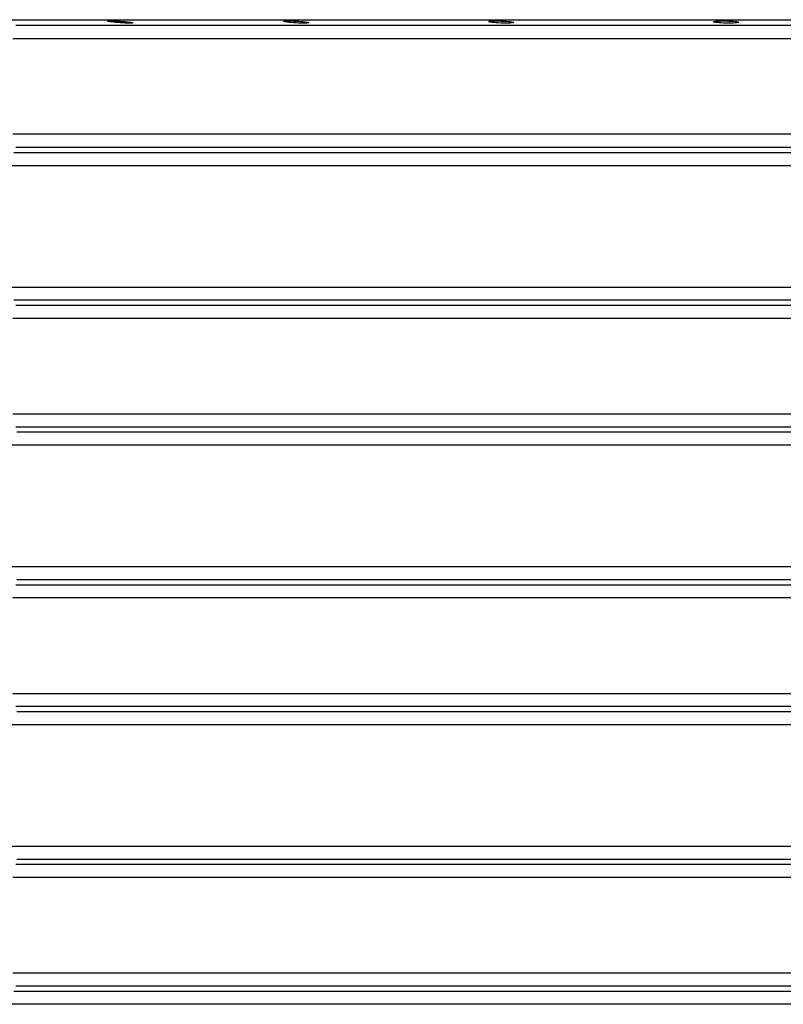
# Model space of a CAD drawing. Header units: millimetres. Extents: x 196 to 1773810, y -221320 to 153872.
# Tile 42 of 256: x 1114607 to 1115181, y -202420 to -201680. Entities that reach past the tile are written whole.
import ezdxf

# ---------------------------------------------------------------- set-up
doc = ezdxf.new("R2010")
doc.units = ezdxf.units.MM
doc.layers.add('00_Основной', color=163, linetype='Continuous', lineweight=40)

msp = doc.modelspace()

# ---------------------------------------------------------------- linework, layer by layer
at = {"layer": '00_Основной', "color": 252, "lineweight": 25, "ltscale": 10, "elevation": 0.2}
for points in [[(1114597.65, -201680), (1114610.8, -201680), (1114624.43, -201680), (1114638.53, -201680), (1114653.09, -201680), (1114668.1, -201680), (1114683.57, -201680), (1114699.46, -201680), (1114715.77, -201680), (1114732.49, -201680), (1114749.62, -201680), (1114767.14, -201680), (1114785.02, -201680), (1114803.26, -201680), (1114821.87, -201680), (1114840.81, -201680), (1114860.07, -201680), (1114879.64, -201680), (1114899.51, -201680), (1114919.66, -201680), (1114940.1, -201680), (1114960.78, -201680), (1114981.71, -201680), (1115002.86, -201680), (1115024.23, -201680), (1115045.8, -201680), (1115067.55, -201680), (1115089.46, -201680), (1115111.54, -201680), (1115133.76, -201680), (1115156.1, -201680), (1115178.54, -201680), (1115201.08, -201680)], [(1115189.37, -201684.46), (1115168.7, -201684.46), (1115148.12, -201684.46), (1115127.66, -201684.46), (1115107.31, -201684.46), (1115087.1, -201684.46), (1115067.05, -201684.46), (1115047.16, -201684.46), (1115027.43, -201684.46), (1115007.9, -201684.46), (1114988.57, -201684.46), (1114969.45, -201684.46), (1114950.55, -201684.46), (1114931.9, -201684.46), (1114913.5, -201684.46), (1114895.35, -201684.46), (1114877.48, -201684.46), (1114859.9, -201684.46), (1114842.62, -201684.46), (1114825.64, -201684.46), (1114808.99, -201684.46), (1114792.66, -201684.46), (1114776.69, -201684.46), (1114761.06, -201684.46), (1114745.78, -201684.46), (1114730.9, -201684.46), (1114716.38, -201684.46), (1114702.27, -201684.46), (1114688.55, -201684.46), (1114675.23, -201684.46), (1114662.35, -201684.46), (1114649.89, -201684.46), (1114637.85, -201684.46), (1114626.26, -201684.46), (1114615.13, -201684.46), (1114604.46, -201684.46)], [(1115190.76, -201694.42), (1115170.33, -201694.42), (1115149.98, -201694.42), (1115129.75, -201694.42), (1115109.63, -201694.42), (1115089.64, -201694.42), (1115069.8, -201694.42), (1115050.14, -201694.42), (1115030.63, -201694.42), (1115011.32, -201694.42), (1114992.2, -201694.42), (1114973.28, -201694.42), (1114954.6, -201694.42), (1114936.16, -201694.42), (1114917.96, -201694.42), (1114900.02, -201694.42), (1114882.35, -201694.42), (1114864.97, -201694.42), (1114847.88, -201694.42), (1114831.09, -201694.42), (1114814.62, -201694.42), (1114798.49, -201694.42), (1114782.69, -201694.42), (1114767.22, -201694.42), (1114752.14, -201694.42), (1114737.4, -201694.42), (1114723.05, -201694.42), (1114709.08, -201694.42), (1114695.52, -201694.42), (1114682.36, -201694.42), (1114669.62, -201694.42), (1114657.3, -201694.42), (1114645.4, -201694.42), (1114633.94, -201694.42), (1114622.94, -201694.42), (1114612.38, -201694.42), (1114602.28, -201694.42)], [(1115190.76, -201766.09), (1115170.33, -201766.09), (1115149.98, -201766.09), (1115129.75, -201766.09), (1115109.63, -201766.09), (1115089.64, -201766.09), (1115069.8, -201766.09), (1115050.14, -201766.09), (1115030.63, -201766.09), (1115011.32, -201766.09), (1114992.2, -201766.09), (1114973.28, -201766.09), (1114954.6, -201766.09), (1114936.16, -201766.09), (1114917.96, -201766.09), (1114900.02, -201766.09), (1114882.35, -201766.09), (1114864.97, -201766.09), (1114847.88, -201766.09), (1114831.09, -201766.09), (1114814.62, -201766.09), (1114798.49, -201766.09), (1114782.69, -201766.09), (1114767.22, -201766.09), (1114752.14, -201766.09), (1114737.4, -201766.09), (1114723.05, -201766.09), (1114709.08, -201766.09), (1114695.52, -201766.09), (1114682.36, -201766.09), (1114669.62, -201766.09), (1114657.3, -201766.09), (1114645.4, -201766.09), (1114633.94, -201766.09), (1114622.94, -201766.09), (1114612.38, -201766.09), (1114602.28, -201766.09)], [(1114603.02, -201779.7), (1114616.01, -201779.7), (1114629.48, -201779.7), (1114643.42, -201779.7), (1114657.83, -201779.7), (1114672.69, -201779.7), (1114688, -201779.7), (1114703.74, -201779.7), (1114719.89, -201779.7), (1114736.47, -201779.7), (1114753.44, -201779.7), (1114770.8, -201779.7), (1114788.54, -201779.7), (1114806.63, -201779.7), (1114825.09, -201779.7), (1114843.89, -201779.7), (1114862.99, -201779.7), (1114882.42, -201779.7), (1114902.15, -201779.7), (1114922.16, -201779.7), (1114942.45, -201779.7), (1114962.98, -201779.7), (1114983.77, -201779.7), (1115004.78, -201779.7), (1115026.02, -201779.7), (1115047.44, -201779.7), (1115069.06, -201779.7), (1115090.83, -201779.7), (1115112.77, -201779.7), (1115134.84, -201779.7), (1115157.06, -201779.7), (1115179.36, -201779.7), (1115201.76, -201779.7)], [(1115189.37, -201776.05), (1115168.7, -201776.05), (1115148.12, -201776.05), (1115127.66, -201776.05), (1115107.31, -201776.05), (1115087.1, -201776.05), (1115067.05, -201776.05), (1115047.16, -201776.05), (1115027.43, -201776.05), (1115007.9, -201776.05), (1114988.57, -201776.05), (1114969.45, -201776.05), (1114950.55, -201776.05), (1114931.9, -201776.05), (1114913.5, -201776.05), (1114895.35, -201776.05), (1114877.48, -201776.05), (1114859.9, -201776.05), (1114842.62, -201776.05), (1114825.64, -201776.05), (1114808.99, -201776.05), (1114792.66, -201776.05), (1114776.69, -201776.05), (1114761.06, -201776.05), (1114745.78, -201776.05), (1114730.9, -201776.05), (1114716.38, -201776.05), (1114702.27, -201776.05), (1114688.55, -201776.05), (1114675.23, -201776.05), (1114662.35, -201776.05), (1114649.89, -201776.05), (1114637.85, -201776.05), (1114626.26, -201776.05), (1114615.13, -201776.05), (1114604.46, -201776.05)], [(1115200.57, -201789.67), (1115177.92, -201789.67), (1115155.38, -201789.67), (1115132.95, -201789.67), (1115110.63, -201789.67), (1115088.46, -201789.67), (1115066.45, -201789.67), (1115044.62, -201789.67), (1115022.96, -201789.67), (1115001.51, -201789.67), (1114980.27, -201789.67), (1114959.26, -201789.67), (1114938.5, -201789.67), (1114918.01, -201789.67), (1114897.78, -201789.67), (1114877.85, -201789.67), (1114858.21, -201789.67), (1114838.89, -201789.67), (1114819.9, -201789.67), (1114801.26, -201789.67), (1114782.97, -201789.67), (1114765.03, -201789.67), (1114747.49, -201789.67), (1114730.35, -201789.67), (1114713.6, -201789.67), (1114697.26, -201789.67), (1114681.36, -201789.67), (1114665.89, -201789.67), (1114650.88, -201789.67), (1114636.31, -201789.67), (1114622.22, -201789.67), (1114608.61, -201789.67), (1114595.49, -201789.67)], [(1114595.49, -201880.84), (1114608.61, -201880.84), (1114622.22, -201880.84), (1114636.31, -201880.84), (1114650.88, -201880.84), (1114665.89, -201880.84), (1114681.36, -201880.84), (1114697.26, -201880.84), (1114713.6, -201880.84), (1114730.35, -201880.84), (1114747.49, -201880.84), (1114765.03, -201880.84), (1114782.97, -201880.84), (1114801.26, -201880.84), (1114819.9, -201880.84), (1114838.89, -201880.84), (1114858.21, -201880.84), (1114877.85, -201880.84), (1114897.78, -201880.84), (1114918.01, -201880.84), (1114938.5, -201880.84), (1114959.26, -201880.84), (1114980.27, -201880.84), (1115001.51, -201880.84), (1115022.96, -201880.84), (1115044.62, -201880.84), (1115066.45, -201880.84), (1115088.46, -201880.84), (1115110.63, -201880.84), (1115132.95, -201880.84), (1115155.38, -201880.84), (1115177.92, -201880.84), (1115200.57, -201880.84)], [(1115201.76, -201890.8), (1115179.36, -201890.8), (1115157.06, -201890.8), (1115134.84, -201890.8), (1115112.77, -201890.8), (1115090.83, -201890.8), (1115069.06, -201890.8), (1115047.44, -201890.8), (1115026.02, -201890.8), (1115004.78, -201890.8), (1114983.77, -201890.8), (1114962.98, -201890.8), (1114942.45, -201890.8), (1114922.16, -201890.8), (1114902.15, -201890.8), (1114882.42, -201890.8), (1114862.99, -201890.8), (1114843.89, -201890.8), (1114825.09, -201890.8), (1114806.63, -201890.8), (1114788.54, -201890.8), (1114770.8, -201890.8), (1114753.44, -201890.8), (1114736.47, -201890.8), (1114719.89, -201890.8), (1114703.74, -201890.8), (1114688, -201890.8), (1114672.69, -201890.8), (1114657.83, -201890.8), (1114643.42, -201890.8), (1114629.48, -201890.8), (1114616.01, -201890.8), (1114603.02, -201890.8)], [(1114604.46, -201894.46), (1114615.13, -201894.46), (1114626.26, -201894.46), (1114637.85, -201894.46), (1114649.89, -201894.46), (1114662.35, -201894.46), (1114675.23, -201894.46), (1114688.55, -201894.46), (1114702.27, -201894.46), (1114716.38, -201894.46), (1114730.9, -201894.46), (1114745.78, -201894.46), (1114761.06, -201894.46), (1114776.69, -201894.46), (1114792.66, -201894.46), (1114808.99, -201894.46), (1114825.64, -201894.46), (1114842.62, -201894.46), (1114859.9, -201894.46), (1114877.48, -201894.46), (1114895.35, -201894.46), (1114913.5, -201894.46), (1114931.9, -201894.46), (1114950.55, -201894.46), (1114969.45, -201894.46), (1114988.57, -201894.46), (1115007.9, -201894.46), (1115027.43, -201894.46), (1115047.16, -201894.46), (1115067.05, -201894.46), (1115087.1, -201894.46), (1115107.31, -201894.46), (1115127.66, -201894.46), (1115148.12, -201894.46), (1115168.7, -201894.46), (1115189.37, -201894.46)], [(1115190.76, -201904.42), (1115170.33, -201904.42), (1115149.98, -201904.42), (1115129.75, -201904.42), (1115109.63, -201904.42), (1115089.64, -201904.42), (1115069.8, -201904.42), (1115050.14, -201904.42), (1115030.63, -201904.42), (1115011.32, -201904.42), (1114992.2, -201904.42), (1114973.28, -201904.42), (1114954.6, -201904.42), (1114936.16, -201904.42), (1114917.96, -201904.42), (1114900.02, -201904.42), (1114882.35, -201904.42), (1114864.97, -201904.42), (1114847.88, -201904.42), (1114831.09, -201904.42), (1114814.62, -201904.42), (1114798.49, -201904.42), (1114782.69, -201904.42), (1114767.22, -201904.42), (1114752.14, -201904.42), (1114737.4, -201904.42), (1114723.05, -201904.42), (1114709.08, -201904.42), (1114695.52, -201904.42), (1114682.36, -201904.42), (1114669.62, -201904.42), (1114657.3, -201904.42), (1114645.4, -201904.42), (1114633.94, -201904.42), (1114622.94, -201904.42), (1114612.38, -201904.42), (1114602.28, -201904.42)], [(1114602.28, -201976.09), (1114612.38, -201976.09), (1114622.94, -201976.09), (1114633.94, -201976.09), (1114645.4, -201976.09), (1114657.3, -201976.09), (1114669.62, -201976.09), (1114682.36, -201976.09), (1114695.52, -201976.09), (1114709.08, -201976.09), (1114723.05, -201976.09), (1114737.4, -201976.09), (1114752.14, -201976.09), (1114767.22, -201976.09), (1114782.69, -201976.09), (1114798.49, -201976.09), (1114814.62, -201976.09), (1114831.09, -201976.09), (1114847.88, -201976.09), (1114864.97, -201976.09), (1114882.35, -201976.09), (1114900.02, -201976.09), (1114917.96, -201976.09), (1114936.16, -201976.09), (1114954.6, -201976.09), (1114973.28, -201976.09), (1114992.2, -201976.09), (1115011.32, -201976.09), (1115030.63, -201976.09), (1115050.14, -201976.09), (1115069.8, -201976.09), (1115089.64, -201976.09), (1115109.63, -201976.09), (1115129.75, -201976.09), (1115149.98, -201976.09), (1115170.33, -201976.09), (1115190.76, -201976.09)], [(1115189.37, -201986.05), (1115168.7, -201986.05), (1115148.12, -201986.05), (1115127.66, -201986.05), (1115107.31, -201986.05), (1115087.1, -201986.05), (1115067.05, -201986.05), (1115047.16, -201986.05), (1115027.43, -201986.05), (1115007.9, -201986.05), (1114988.57, -201986.05), (1114969.45, -201986.05), (1114950.55, -201986.05), (1114931.9, -201986.05), (1114913.5, -201986.05), (1114895.35, -201986.05), (1114877.48, -201986.05), (1114859.9, -201986.05), (1114842.62, -201986.05), (1114825.64, -201986.05), (1114808.99, -201986.05), (1114792.66, -201986.05), (1114776.69, -201986.05), (1114761.06, -201986.05), (1114745.78, -201986.05), (1114730.9, -201986.05), (1114716.38, -201986.05), (1114702.27, -201986.05), (1114688.55, -201986.05), (1114675.23, -201986.05), (1114662.35, -201986.05), (1114649.89, -201986.05), (1114637.85, -201986.05), (1114626.26, -201986.05), (1114615.13, -201986.05), (1114604.46, -201986.05)], [(1114605.17, -201989.71), (1114618.18, -201989.71), (1114631.67, -201989.71), (1114645.61, -201989.71), (1114660.03, -201989.71), (1114674.89, -201989.71), (1114690.19, -201989.71), (1114705.91, -201989.71), (1114722.05, -201989.71), (1114738.6, -201989.71), (1114755.55, -201989.71), (1114772.88, -201989.71), (1114790.58, -201989.71), (1114808.64, -201989.71), (1114827.04, -201989.71), (1114845.78, -201989.71), (1114864.84, -201989.71), (1114884.2, -201989.71), (1114903.87, -201989.71), (1114923.81, -201989.71), (1114944.02, -201989.71), (1114964.5, -201989.71), (1114985.2, -201989.71), (1115006.14, -201989.71), (1115027.28, -201989.71), (1115048.61, -201989.71), (1115070.14, -201989.71), (1115091.83, -201989.71), (1115113.68, -201989.71), (1115135.66, -201989.71), (1115157.76, -201989.71), (1115179.97, -201989.71), (1115202.28, -201989.71)], [(1115201.08, -201999.67), (1115178.54, -201999.67), (1115156.1, -201999.67), (1115133.76, -201999.67), (1115111.54, -201999.67), (1115089.46, -201999.67), (1115067.55, -201999.67), (1115045.8, -201999.67), (1115024.23, -201999.67), (1115002.86, -201999.67), (1114981.71, -201999.67), (1114960.78, -201999.67), (1114940.1, -201999.67), (1114919.66, -201999.67), (1114899.51, -201999.67), (1114879.64, -201999.67), (1114860.07, -201999.67), (1114840.81, -201999.67), (1114821.87, -201999.67), (1114803.26, -201999.67), (1114785.02, -201999.67), (1114767.14, -201999.67), (1114749.62, -201999.67), (1114732.49, -201999.67), (1114715.77, -201999.67), (1114699.46, -201999.67), (1114683.57, -201999.67), (1114668.1, -201999.67), (1114653.09, -201999.67), (1114638.53, -201999.67), (1114624.43, -201999.67), (1114610.8, -201999.67), (1114597.65, -201999.67)], [(1114597.65, -202090.84), (1114610.8, -202090.84), (1114624.43, -202090.84), (1114638.53, -202090.84), (1114653.09, -202090.84), (1114668.1, -202090.84), (1114683.57, -202090.84), (1114699.46, -202090.84), (1114715.77, -202090.84), (1114732.49, -202090.84), (1114749.62, -202090.84), (1114767.14, -202090.84), (1114785.02, -202090.84), (1114803.26, -202090.84), (1114821.87, -202090.84), (1114840.81, -202090.84), (1114860.07, -202090.84), (1114879.64, -202090.84), (1114899.51, -202090.84), (1114919.66, -202090.84), (1114940.1, -202090.84), (1114960.78, -202090.84), (1114981.71, -202090.84), (1115002.86, -202090.84), (1115024.23, -202090.84), (1115045.8, -202090.84), (1115067.55, -202090.84), (1115089.46, -202090.84), (1115111.54, -202090.84), (1115133.76, -202090.84), (1115156.1, -202090.84), (1115178.54, -202090.84), (1115201.08, -202090.84)], [(1114604.46, -202104.46), (1114615.13, -202104.46), (1114626.26, -202104.46), (1114637.85, -202104.46), (1114649.89, -202104.46), (1114662.35, -202104.46), (1114675.23, -202104.46), (1114688.55, -202104.46), (1114702.27, -202104.46), (1114716.38, -202104.46), (1114730.9, -202104.46), (1114745.78, -202104.46), (1114761.06, -202104.46), (1114776.69, -202104.46), (1114792.66, -202104.46), (1114808.99, -202104.46), (1114825.64, -202104.46), (1114842.62, -202104.46), (1114859.9, -202104.46), (1114877.48, -202104.46), (1114895.35, -202104.46), (1114913.5, -202104.46), (1114931.9, -202104.46), (1114950.55, -202104.46), (1114969.45, -202104.46), (1114988.57, -202104.46), (1115007.9, -202104.46), (1115027.43, -202104.46), (1115047.16, -202104.46), (1115067.05, -202104.46), (1115087.1, -202104.46), (1115107.31, -202104.46), (1115127.66, -202104.46), (1115148.12, -202104.46), (1115168.7, -202104.46), (1115189.37, -202104.46)], [(1115202.28, -202100.8), (1115179.97, -202100.8), (1115157.76, -202100.8), (1115135.66, -202100.8), (1115113.68, -202100.8), (1115091.83, -202100.8), (1115070.14, -202100.8), (1115048.61, -202100.8), (1115027.28, -202100.8), (1115006.14, -202100.8), (1114985.2, -202100.8), (1114964.5, -202100.8), (1114944.02, -202100.8), (1114923.81, -202100.8), (1114903.87, -202100.8), (1114884.2, -202100.8), (1114864.84, -202100.8), (1114845.78, -202100.8), (1114827.04, -202100.8), (1114808.64, -202100.8), (1114790.58, -202100.8), (1114772.88, -202100.8), (1114755.55, -202100.8), (1114738.6, -202100.8), (1114722.05, -202100.8), (1114705.91, -202100.8), (1114690.19, -202100.8), (1114674.89, -202100.8), (1114660.03, -202100.8), (1114645.61, -202100.8), (1114631.67, -202100.8), (1114618.18, -202100.8), (1114605.17, -202100.8)], [(1115190.76, -202114.42), (1115170.33, -202114.42), (1115149.98, -202114.42), (1115129.75, -202114.42), (1115109.63, -202114.42), (1115089.64, -202114.42), (1115069.8, -202114.42), (1115050.14, -202114.42), (1115030.63, -202114.42), (1115011.32, -202114.42), (1114992.2, -202114.42), (1114973.28, -202114.42), (1114954.6, -202114.42), (1114936.16, -202114.42), (1114917.96, -202114.42), (1114900.02, -202114.42), (1114882.35, -202114.42), (1114864.97, -202114.42), (1114847.88, -202114.42), (1114831.09, -202114.42), (1114814.62, -202114.42), (1114798.49, -202114.42), (1114782.69, -202114.42), (1114767.22, -202114.42), (1114752.14, -202114.42), (1114737.4, -202114.42), (1114723.05, -202114.42), (1114709.08, -202114.42), (1114695.52, -202114.42), (1114682.36, -202114.42), (1114669.62, -202114.42), (1114657.3, -202114.42), (1114645.4, -202114.42), (1114633.94, -202114.42), (1114622.94, -202114.42), (1114612.38, -202114.42), (1114602.28, -202114.42)], [(1114602.28, -202186.09), (1114612.38, -202186.09), (1114622.94, -202186.09), (1114633.94, -202186.09), (1114645.4, -202186.09), (1114657.3, -202186.09), (1114669.62, -202186.09), (1114682.36, -202186.09), (1114695.52, -202186.09), (1114709.08, -202186.09), (1114723.05, -202186.09), (1114737.4, -202186.09), (1114752.14, -202186.09), (1114767.22, -202186.09), (1114782.69, -202186.09), (1114798.49, -202186.09), (1114814.62, -202186.09), (1114831.09, -202186.09), (1114847.88, -202186.09), (1114864.97, -202186.09), (1114882.35, -202186.09), (1114900.02, -202186.09), (1114917.96, -202186.09), (1114936.16, -202186.09), (1114954.6, -202186.09), (1114973.28, -202186.09), (1114992.2, -202186.09), (1115011.32, -202186.09), (1115030.63, -202186.09), (1115050.14, -202186.09), (1115069.8, -202186.09), (1115089.64, -202186.09), (1115109.63, -202186.09), (1115129.75, -202186.09), (1115149.98, -202186.09), (1115170.33, -202186.09), (1115190.76, -202186.09)], [(1115189.37, -202196.05), (1115168.7, -202196.05), (1115148.12, -202196.05), (1115127.66, -202196.05), (1115107.31, -202196.05), (1115087.1, -202196.05), (1115067.05, -202196.05), (1115047.16, -202196.05), (1115027.43, -202196.05), (1115007.9, -202196.05), (1114988.57, -202196.05), (1114969.45, -202196.05), (1114950.55, -202196.05), (1114931.9, -202196.05), (1114913.5, -202196.05), (1114895.35, -202196.05), (1114877.48, -202196.05), (1114859.9, -202196.05), (1114842.62, -202196.05), (1114825.64, -202196.05), (1114808.99, -202196.05), (1114792.66, -202196.05), (1114776.69, -202196.05), (1114761.06, -202196.05), (1114745.78, -202196.05), (1114730.9, -202196.05), (1114716.38, -202196.05), (1114702.27, -202196.05), (1114688.55, -202196.05), (1114675.23, -202196.05), (1114662.35, -202196.05), (1114649.89, -202196.05), (1114637.85, -202196.05), (1114626.26, -202196.05), (1114615.13, -202196.05), (1114604.46, -202196.05)], [(1114605.17, -202199.71), (1114618.18, -202199.71), (1114631.67, -202199.71), (1114645.61, -202199.71), (1114660.03, -202199.71), (1114674.89, -202199.71), (1114690.19, -202199.71), (1114705.91, -202199.71), (1114722.05, -202199.71), (1114738.6, -202199.71), (1114755.55, -202199.71), (1114772.88, -202199.71), (1114790.58, -202199.71), (1114808.64, -202199.71), (1114827.04, -202199.71), (1114845.78, -202199.71), (1114864.84, -202199.71), (1114884.2, -202199.71), (1114903.87, -202199.71), (1114923.81, -202199.71), (1114944.02, -202199.71), (1114964.5, -202199.71), (1114985.2, -202199.71), (1115006.14, -202199.71), (1115027.28, -202199.71), (1115048.61, -202199.71), (1115070.14, -202199.71), (1115091.83, -202199.71), (1115113.68, -202199.71), (1115135.66, -202199.71), (1115157.76, -202199.71), (1115179.97, -202199.71), (1115202.28, -202199.71)], [(1115201.08, -202209.67), (1115178.54, -202209.67), (1115156.1, -202209.67), (1115133.76, -202209.67), (1115111.54, -202209.67), (1115089.46, -202209.67), (1115067.55, -202209.67), (1115045.8, -202209.67), (1115024.23, -202209.67), (1115002.86, -202209.67), (1114981.71, -202209.67), (1114960.78, -202209.67), (1114940.1, -202209.67), (1114919.66, -202209.67), (1114899.51, -202209.67), (1114879.64, -202209.67), (1114860.07, -202209.67), (1114840.81, -202209.67), (1114821.87, -202209.67), (1114803.26, -202209.67), (1114785.02, -202209.67), (1114767.14, -202209.67), (1114749.62, -202209.67), (1114732.49, -202209.67), (1114715.77, -202209.67), (1114699.46, -202209.67), (1114683.57, -202209.67), (1114668.1, -202209.67), (1114653.09, -202209.67), (1114638.53, -202209.67), (1114624.43, -202209.67), (1114610.8, -202209.67), (1114597.65, -202209.67)], [(1114597.65, -202300.84), (1114610.8, -202300.84), (1114624.43, -202300.84), (1114638.53, -202300.84), (1114653.09, -202300.84), (1114668.1, -202300.84), (1114683.57, -202300.84), (1114699.46, -202300.84), (1114715.77, -202300.84), (1114732.49, -202300.84), (1114749.62, -202300.84), (1114767.14, -202300.84), (1114785.02, -202300.84), (1114803.26, -202300.84), (1114821.87, -202300.84), (1114840.81, -202300.84), (1114860.07, -202300.84), (1114879.64, -202300.84), (1114899.51, -202300.84), (1114919.66, -202300.84), (1114940.1, -202300.84), (1114960.78, -202300.84), (1114981.71, -202300.84), (1115002.86, -202300.84), (1115024.23, -202300.84), (1115045.8, -202300.84), (1115067.55, -202300.84), (1115089.46, -202300.84), (1115111.54, -202300.84), (1115133.76, -202300.84), (1115156.1, -202300.84), (1115178.54, -202300.84), (1115201.08, -202300.84)], [(1115202.28, -202310.8), (1115179.97, -202310.8), (1115157.76, -202310.8), (1115135.66, -202310.8), (1115113.68, -202310.8), (1115091.83, -202310.8), (1115070.14, -202310.8), (1115048.61, -202310.8), (1115027.28, -202310.8), (1115006.14, -202310.8), (1114985.2, -202310.8), (1114964.5, -202310.8), (1114944.02, -202310.8), (1114923.81, -202310.8), (1114903.87, -202310.8), (1114884.2, -202310.8), (1114864.84, -202310.8), (1114845.78, -202310.8), (1114827.04, -202310.8), (1114808.64, -202310.8), (1114790.58, -202310.8), (1114772.88, -202310.8), (1114755.55, -202310.8), (1114738.6, -202310.8), (1114722.05, -202310.8), (1114705.91, -202310.8), (1114690.19, -202310.8), (1114674.89, -202310.8), (1114660.03, -202310.8), (1114645.61, -202310.8), (1114631.67, -202310.8), (1114618.18, -202310.8), (1114605.17, -202310.8)], [(1114604.46, -202314.44), (1114615.13, -202314.44), (1114626.26, -202314.44), (1114637.85, -202314.44), (1114649.89, -202314.44), (1114662.35, -202314.44), (1114675.23, -202314.44), (1114688.55, -202314.44), (1114702.27, -202314.44), (1114716.38, -202314.44), (1114730.9, -202314.44), (1114745.78, -202314.44), (1114761.06, -202314.44), (1114776.69, -202314.44), (1114792.66, -202314.44), (1114808.99, -202314.44), (1114825.64, -202314.44), (1114842.62, -202314.44), (1114859.9, -202314.44), (1114877.48, -202314.44), (1114895.35, -202314.44), (1114913.5, -202314.44), (1114931.9, -202314.44), (1114950.55, -202314.44), (1114969.45, -202314.44), (1114988.57, -202314.44), (1115007.9, -202314.44), (1115027.43, -202314.44), (1115047.16, -202314.44), (1115067.05, -202314.44), (1115087.1, -202314.44), (1115107.31, -202314.44), (1115127.66, -202314.44), (1115148.12, -202314.44), (1115168.7, -202314.44), (1115189.37, -202314.44)], [(1115190.76, -202324.41), (1115170.33, -202324.41), (1115149.98, -202324.41), (1115129.75, -202324.41), (1115109.63, -202324.41), (1115089.64, -202324.41), (1115069.8, -202324.41), (1115050.14, -202324.41), (1115030.63, -202324.41), (1115011.32, -202324.41), (1114992.2, -202324.41), (1114973.28, -202324.41), (1114954.6, -202324.41), (1114936.16, -202324.41), (1114917.96, -202324.41), (1114900.02, -202324.41), (1114882.35, -202324.41), (1114864.97, -202324.41), (1114847.88, -202324.41), (1114831.09, -202324.41), (1114814.62, -202324.41), (1114798.49, -202324.41), (1114782.69, -202324.41), (1114767.22, -202324.41), (1114752.14, -202324.41), (1114737.4, -202324.41), (1114723.05, -202324.41), (1114709.08, -202324.41), (1114695.52, -202324.41), (1114682.36, -202324.41), (1114669.62, -202324.41), (1114657.3, -202324.41), (1114645.4, -202324.41), (1114633.94, -202324.41), (1114622.94, -202324.41), (1114612.38, -202324.41), (1114602.28, -202324.41)], [(1114602.28, -202396.09), (1114612.38, -202396.09), (1114622.94, -202396.09), (1114633.94, -202396.09), (1114645.4, -202396.09), (1114657.3, -202396.09), (1114669.62, -202396.09), (1114682.36, -202396.09), (1114695.52, -202396.09), (1114709.08, -202396.09), (1114723.05, -202396.09), (1114737.4, -202396.09), (1114752.14, -202396.09), (1114767.22, -202396.09), (1114782.69, -202396.09), (1114798.49, -202396.09), (1114814.62, -202396.09), (1114831.09, -202396.09), (1114847.88, -202396.09), (1114864.97, -202396.09), (1114882.35, -202396.09), (1114900.02, -202396.09), (1114917.96, -202396.09), (1114936.16, -202396.09), (1114954.6, -202396.09), (1114973.28, -202396.09), (1114992.2, -202396.09), (1115011.32, -202396.09), (1115030.63, -202396.09), (1115050.14, -202396.09), (1115069.8, -202396.09), (1115089.64, -202396.09), (1115109.63, -202396.09), (1115129.75, -202396.09), (1115149.98, -202396.09), (1115170.33, -202396.09), (1115190.76, -202396.09)], [(1115189.37, -202406.06), (1115168.7, -202406.06), (1115148.12, -202406.06), (1115127.66, -202406.06), (1115107.31, -202406.06), (1115087.1, -202406.06), (1115067.05, -202406.06), (1115047.16, -202406.06), (1115027.43, -202406.06), (1115007.9, -202406.06), (1114988.57, -202406.06), (1114969.45, -202406.06), (1114950.55, -202406.06), (1114931.9, -202406.06), (1114913.5, -202406.06), (1114895.35, -202406.06), (1114877.48, -202406.06), (1114859.9, -202406.06), (1114842.62, -202406.06), (1114825.64, -202406.06), (1114808.99, -202406.06), (1114792.66, -202406.06), (1114776.69, -202406.06), (1114761.06, -202406.06), (1114745.78, -202406.06), (1114730.9, -202406.06), (1114716.38, -202406.06), (1114702.27, -202406.06), (1114688.55, -202406.06), (1114675.23, -202406.06), (1114662.35, -202406.06), (1114649.89, -202406.06), (1114637.85, -202406.06), (1114626.26, -202406.06), (1114615.13, -202406.06), (1114604.46, -202406.06)], [(1114603.02, -202409.7), (1114616.01, -202409.7), (1114629.48, -202409.7), (1114643.42, -202409.7), (1114657.83, -202409.7), (1114672.69, -202409.7), (1114688, -202409.7), (1114703.74, -202409.7), (1114719.89, -202409.7), (1114736.47, -202409.7), (1114753.44, -202409.7), (1114770.8, -202409.7), (1114788.54, -202409.7), (1114806.63, -202409.7), (1114825.09, -202409.7), (1114843.89, -202409.7), (1114862.99, -202409.7), (1114882.42, -202409.7), (1114902.15, -202409.7), (1114922.16, -202409.7), (1114942.45, -202409.7), (1114962.98, -202409.7), (1114983.77, -202409.7), (1115004.78, -202409.7), (1115026.02, -202409.7), (1115047.44, -202409.7), (1115069.06, -202409.7), (1115090.83, -202409.7), (1115112.77, -202409.7), (1115134.84, -202409.7), (1115157.06, -202409.7), (1115179.36, -202409.7), (1115201.76, -202409.7)], [(1115200.57, -202419.66), (1115177.92, -202419.66), (1115155.38, -202419.66), (1115132.95, -202419.66), (1115110.63, -202419.66), (1115088.46, -202419.66), (1115066.45, -202419.66), (1115044.62, -202419.66), (1115022.96, -202419.66), (1115001.51, -202419.66), (1114980.27, -202419.66), (1114959.26, -202419.66), (1114938.5, -202419.66), (1114918.01, -202419.66), (1114897.78, -202419.66), (1114877.85, -202419.66), (1114858.21, -202419.66), (1114838.89, -202419.66), (1114819.9, -202419.66), (1114801.26, -202419.66), (1114782.97, -202419.66), (1114765.03, -202419.66), (1114747.49, -202419.66), (1114730.35, -202419.66), (1114713.6, -202419.66), (1114697.26, -202419.66), (1114681.36, -202419.66), (1114665.89, -202419.66), (1114650.88, -202419.66), (1114636.31, -202419.66), (1114622.22, -202419.66), (1114608.61, -202419.66), (1114595.49, -202419.66)]]:
    msp.add_lwpolyline(points, dxfattribs=at)
for points in [[(1114689.7, -201682.58), (1114688.26, -201682.55), (1114686.59, -201682.49), (1114684.8, -201682.41), (1114682.96, -201682.31), (1114681.13, -201682.17), (1114679.34, -201682.03), (1114677.68, -201681.87), (1114676.26, -201681.7), (1114675.09, -201681.55), (1114674.22, -201681.39), (1114673.65, -201681.25), (1114673.47, -201681.14), (1114673.65, -201681.04), (1114674.2, -201680.97), (1114675.08, -201680.93), (1114676.25, -201680.93), (1114677.67, -201680.94), (1114679.34, -201681), (1114681.13, -201681.08), (1114682.96, -201681.2), (1114684.8, -201681.32), (1114686.59, -201681.46), (1114688.24, -201681.63), (1114689.68, -201681.79), (1114690.85, -201681.94), (1114691.74, -201682.1), (1114692.28, -201682.24), (1114692.48, -201682.37), (1114692.29, -201682.46), (1114691.74, -201682.54), (1114690.86, -201682.58)], [(1114821.73, -201682.58), (1114820.29, -201682.58), (1114818.63, -201682.56), (1114816.84, -201682.51), (1114815, -201682.42), (1114813.17, -201682.31), (1114811.38, -201682.18), (1114809.72, -201682.03), (1114808.3, -201681.87), (1114807.13, -201681.72), (1114806.25, -201681.55), (1114805.7, -201681.39), (1114805.52, -201681.27), (1114805.7, -201681.14), (1114806.25, -201681.04), (1114807.14, -201680.97), (1114808.31, -201680.93), (1114809.74, -201680.93), (1114811.4, -201680.94), (1114813.2, -201681), (1114815.04, -201681.08), (1114816.88, -201681.18), (1114818.66, -201681.31), (1114820.31, -201681.46), (1114821.75, -201681.62), (1114822.92, -201681.78), (1114823.79, -201681.94), (1114824.34, -201682.1), (1114824.52, -201682.24), (1114824.34, -201682.35), (1114823.79, -201682.45), (1114822.92, -201682.54)], [(1114975.61, -201682.52), (1114974.18, -201682.56), (1114972.51, -201682.58), (1114970.72, -201682.56), (1114968.87, -201682.51), (1114967.04, -201682.42), (1114965.24, -201682.32), (1114963.59, -201682.18), (1114962.18, -201682.04), (1114961.01, -201681.89), (1114960.13, -201681.72), (1114959.6, -201681.56), (1114959.42, -201681.41), (1114959.6, -201681.27), (1114960.16, -201681.14), (1114961.04, -201681.04), (1114962.21, -201680.97), (1114963.65, -201680.93), (1114965.31, -201680.93), (1114967.1, -201680.94), (1114968.94, -201681), (1114970.79, -201681.07), (1114972.56, -201681.18), (1114974.22, -201681.31), (1114975.66, -201681.45), (1114976.83, -201681.6), (1114977.7, -201681.78), (1114978.24, -201681.93), (1114978.41, -201682.08), (1114978.22, -201682.22), (1114977.67, -201682.35), (1114976.8, -201682.45)], [(1115144.61, -201682.45), (1115143.16, -201682.52), (1115141.49, -201682.56), (1115139.7, -201682.58), (1115137.86, -201682.56), (1115136.02, -201682.51), (1115134.24, -201682.44), (1115132.58, -201682.32), (1115131.16, -201682.2), (1115130, -201682.06), (1115129.13, -201681.9), (1115128.59, -201681.73), (1115128.41, -201681.58), (1115128.61, -201681.42), (1115129.17, -201681.28), (1115130.04, -201681.15), (1115131.23, -201681.06), (1115132.66, -201680.98), (1115134.32, -201680.93), (1115136.13, -201680.93), (1115137.96, -201680.94), (1115139.8, -201680.98), (1115141.59, -201681.07), (1115143.24, -201681.17), (1115144.66, -201681.3), (1115145.84, -201681.45), (1115146.71, -201681.6), (1115147.25, -201681.76), (1115147.42, -201681.93), (1115147.23, -201682.08), (1115146.67, -201682.22), (1115145.79, -201682.35)]]:
    msp.add_lwpolyline(points, close=True, dxfattribs=at)

doc.saveas('drawing.dxf')
